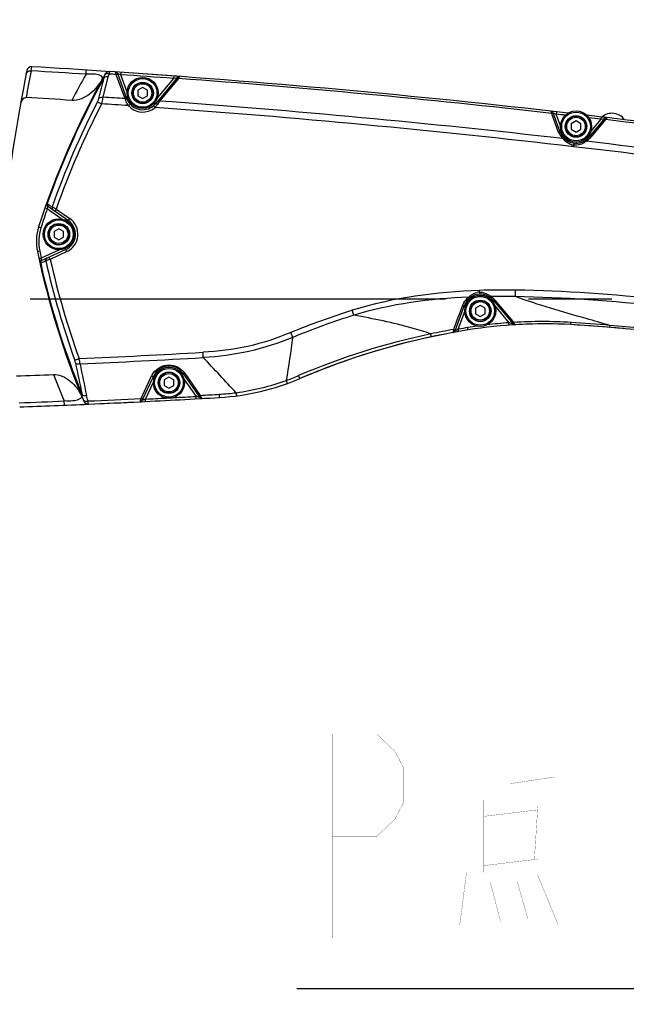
# Model space of a CAD drawing. Header units: millimetres. Extents: x 0 to 8410, y 0 to 5940.
# Tile 116 of 122: x 5146 to 5400, y 4845 to 5256. Entities that reach past the tile are written whole.
import ezdxf

# ---------------------------------------------------------------- set-up
doc = ezdxf.new("R2010")
doc.units = ezdxf.units.MM
doc.header["$LTSCALE"] = 462.55
doc.linetypes.add('CENTER', pattern=[0.6, 0.375, -0.075, 0.075, -0.075])
doc.layers.get('0').update_dxf_attribs({"linetype": 'CONTINUOUS'})
for name, color, linetype in [('204102000021_DXF_AXIS', 7, 'CONTINUOUS'), ('204102000021_DXF_DIMENSION', 7, 'CONTINUOUS'), ('204102000021_DXF_TEXT', 7, 'CONTINUOUS'), ('304102000022DXF_CONTINUOUS_LINE', 7, 'CONTINUOUS'), ('304105000070DXF_CONTINUOUS_LINE', 7, 'CONTINUOUS'), ('304106000010DXF_CONTINUOUS_LINE', 7, 'CONTINUOUS'), ('304107000020DXF_CONTINUOUS_LINE', 7, 'CONTINUOUS'), ('304107000021DXF_CONTINUOUS_LINE', 7, 'CONTINUOUS'), ('501023000065DXF_CONTINUOUS_LINE', 7, 'CONTINUOUS'), ('604006000002DXF_CONTINUOUS_LINE', 7, 'CONTINUOUS')]:
    doc.layers.add(name, color=color, linetype=linetype)
doc.styles.get("Standard").update_dxf_attribs({"font": 'txt', "width": 0.7})
doc.dimstyles.new('DIMSTYLE_16', dxfattribs={"dimtxt": 65, "dimasz": 50, "dimexe": 1, "dimexo": 0, "dimgap": 1.625, "dimtad": 1, "dimdec": 1, "dimdsep": 46, "dimtxsty": 'Standard', "dimblk": '_FILLED', "dimblk1": '_FILLED', "dimblk2": '_FILLED', "dimcen": 0.09, "dimclrt": 5, "dimazin": 2, "dimtp": 2, "dimtm": 2, "dimtfac": 1, "dimtdec": 1, "dimtofl": 0, "dimtmove": 0, "dimatfit": 3, "dimldrblk": '_FILLED', "dimfxl": 0, "dimtolj": 1, "dimarcsym": 0})
doc.dimstyles.new('DIMSTYLE_3', dxfattribs={"dimtxt": 65, "dimasz": 50, "dimexe": 1, "dimexo": 0, "dimgap": 1.625, "dimtad": 1, "dimdsep": 46, "dimtxsty": 'Standard', "dimblk": '_FILLED', "dimblk1": '_FILLED', "dimblk2": '_FILLED', "dimcen": 0.09, "dimclrt": 5, "dimazin": 2, "dimtp": 0.8, "dimtm": 0.8, "dimtfac": 1, "dimtofl": 0, "dimtmove": 0, "dimatfit": 3, "dimldrblk": '_FILLED', "dimfxl": 0, "dimtolj": 1, "dimarcsym": 0})
doc.dimstyles.new('DIMSTYLE_9', dxfattribs={"dimtxt": 65, "dimasz": 50, "dimexe": 1, "dimexo": 0, "dimgap": 1.625, "dimtad": 0, "dimtih": 1, "dimtoh": 1, "dimdec": 1, "dimdsep": 46, "dimtxsty": 'Standard', "dimblk": '_FILLED', "dimblk1": '_FILLED', "dimblk2": '_FILLED', "dimcen": 0.09, "dimclrt": 5, "dimazin": 2, "dimtp": 1.2, "dimtm": 1.2, "dimtfac": 1, "dimtdec": 1, "dimtofl": 0, "dimtmove": 0, "dimatfit": 3, "dimldrblk": '_FILLED', "dimfxl": 0, "dimtolj": 1, "dimarcsym": 0})

# ---------------------------------------------------------------- blocks, each defined once
blk = doc.blocks.new('_FILLED')
at = {"color": 0, "linetype": 'ByBlock'}
blk.add_solid([(0, 0), (-1, 0.17), (-1, -0.17)], dxfattribs=at)
blk = doc.blocks.new('*D8')
at = {"layer": '204102000021_DXF_DIMENSION', "color": 2, "linetype": 'Continuous'}
for p, q in [((4878.77, 5067.55), (4878.77, 5357.32)), ((5568.77, 5220.99), (5568.77, 5357.32)), ((4878.77, 5347.32), (5223.77, 5347.32)), ((5568.77, 5347.32), (5223.77, 5347.32))]:
    blk.add_line(p, q, dxfattribs=at)
at = {"layer": '204102000021_DXF_DIMENSION', "color": 2, "linetype": 'Continuous', "xscale": 50, "yscale": 50, "zscale": 50, "rotation": 180}
blk.add_blockref('_FILLED', (4878.77, 5347.32), dxfattribs=at)
at = {"layer": '204102000021_DXF_DIMENSION', "color": 2, "linetype": 'Continuous', "xscale": 50, "yscale": 50, "zscale": 50}
blk.add_blockref('_FILLED', (5568.77, 5347.32), dxfattribs=at)
blk = doc.blocks.new('*D28')
at = {"layer": '204102000021_DXF_DIMENSION', "color": 2, "linetype": 'Continuous'}
blk.add_line((4878.77, 5664.21), (6289.17, 5664.21), dxfattribs=at)
blk = doc.blocks.new('*D33')
at = {"layer": '204102000021_DXF_DIMENSION', "color": 2, "linetype": 'Continuous'}
for p, q in [((4878.77, 5664.21), (6660.94, 5664.21)), ((6650.94, 5664.21), (6650.94, 4395.43)), ((6650.94, 3126.65), (6650.94, 4395.43)), ((5123.89, 3126.65), (6660.94, 3126.65))]:
    blk.add_line(p, q, dxfattribs=at)
at = {"layer": '204102000021_DXF_DIMENSION', "color": 2, "linetype": 'Continuous', "xscale": 50, "yscale": 50, "zscale": 50}
for p, rotation in [((6650.94, 5664.21), 90), ((6650.94, 3126.65), 270)]:
    blk.add_blockref('_FILLED', p, dxfattribs=dict(at, rotation=rotation))

msp = doc.modelspace()

# ---------------------------------------------------------------- linework, layer by layer
at = {"color": 2, "linetype": 'Continuous'}
msp.add_arc((4876.272, 4368.258), 1295.948, 295, 180, dxfattribs=at)
at = {"layer": '204102000021_DXF_AXIS', "color": 7, "linetype": 'CENTER'}
msp.add_line((4873.298, 5139.258), (5491.958, 5139.258), dxfattribs=at)
at = {"layer": '204102000021_DXF_TEXT', "color": 2, "linetype": 'Continuous'}
for p, q in [((5381.224, 4851.219), (5262.224, 4851.219)), ((5411.224, 4851.219), (5381.224, 4851.219))]:
    msp.add_line(p, q, dxfattribs=at)
at = {"layer": '204102000021_DXF_TEXT', "color": 5, "linetype": 'Continuous', "const_width": 0.1}
for points in [[(5277.099, 4872.469), (5277.099, 4957.469), (5295.692, 4957.469), (5303.13, 4950.386), (5306.849, 4943.303), (5306.849, 4929.136), (5303.13, 4922.053), (5295.692, 4914.97), (5277.099, 4914.97)], [(5351.474, 4923.195), (5351.474, 4954.728)], [(5351.474, 4936.905), (5369.891, 4939.647)], [(5340.141, 4930.05), (5340.141, 4899.889)], [(5362.807, 4925.937), (5340.141, 4923.195)], [(5361.39, 4905.373), (5362.807, 4927.308)], [(5340.141, 4902.631), (5362.807, 4905.373)], [(5333.057, 4899.889), (5330.224, 4877.954)], [(5362.807, 4898.518), (5371.307, 4877.954)], [(5342.974, 4895.776), (5347.224, 4879.324)], [(5354.307, 4895.776), (5358.557, 4880.695)]]:
    msp.add_lwpolyline(points, dxfattribs=at)
at = {"layer": '304102000022DXF_CONTINUOUS_LINE', "color": 9, "linetype": 'Continuous'}
for p, q in [((5151.222, 5234.455), (5151.483, 5236.2)), ((5174.147, 5233.057), (5174.259, 5234.811)), ((5165.099, 5094.886), (5165.026, 5096.642))]:
    msp.add_line(p, q, dxfattribs=at)
at = {"layer": '304102000022DXF_CONTINUOUS_LINE', "color": 7, "linetype": 'Continuous'}
for centre, radius, start, end in [((5934.321, 5079.97), 800, 168.856052, 173.628981), ((5151.367, 5234.203), 2, 86.67267, 168.85605), ((4919.322, 1242.943), 4000, 85.786316, 86.672666), ((4919.322, 1242.943), 3987, 86.420967, 86.695741), ((5363.214, 4979.012), 150, 94.02018, 94.28687), ((5343.049, 4529.464), 600, 84.660085, 86.79384), ((5381.27, 4830.103), 300, 100.99756, 113.12854), ((5381.27, 4830.103), 300, 99.88253, 100.07446), ((4998.252, 9091.405), 3987, 272.110127, 272.332495), ((5177.6, 5101.424), 5.958, 206.21007, 209.98531), ((4998.252, 9091.405), 4000, 272.123158, 272.53574), ((4998.252, 9091.405), 4000, 272.574465, 272.803176), ((4998.252, 9091.405), 4000, 272.844681, 272.85736), ((4998.252, 9091.405), 4000, 273.2015, 273.213677)]:
    msp.add_arc(centre, radius, start, end, dxfattribs=at)
at = {"layer": '304102000022DXF_CONTINUOUS_LINE', "color": 9, "linetype": 'Continuous'}
for centre, radius, start, end in [((5934.156, 5081.391), 797.756, 168.938179, 169.752317), ((4919.322, 1242.943), 3998.243, 86.345824, 86.674959), ((5487.488, 5055.224), 360.287, 150.42343, 152.39584), ((5496.492, 5238.154), 360.41, 201.21913, 203.1189), ((4998.252, 9091.405), 3998.243, 272.121836, 272.390603)]:
    msp.add_arc(centre, radius, start, end, dxfattribs=at)
for points, knots in [([(5149.177, 5233.427), (5149.284, 5233.975), (5150.204, 5234.511), (5150.984, 5234.485), (5151.222, 5234.455)], [0, 0, 0, 0, 0.6998272, 1, 1, 1, 1]), ([(5180.947, 5230.986), (5181.062, 5231.222), (5181.149, 5232.307), (5177.973, 5233.255), (5175.854, 5233.156), (5174.147, 5233.057)], [0, 0, 0, 0, 0.098809, 0.3545182, 1, 1, 1, 1]), ([(5172.254, 5098.792), (5172.288, 5098.517), (5172.078, 5097.773), (5170.693, 5096.99), (5168.289, 5096.562), (5166.248, 5096.57), (5165.026, 5096.642)], [0, 0, 0, 0, 0.1018637, 0.2561778, 0.5504844, 1, 1, 1, 1])]:
    msp.add_open_spline(points, degree=3, knots=knots, dxfattribs=at)
at = {"layer": '304102000022DXF_CONTINUOUS_LINE', "color": 7, "linetype": 'Continuous'}
for points, knots in [([(5180.947, 5230.986), (5178.976, 5227.521), (5174.953, 5223.172), (5169.554, 5222.083), (5168.212, 5222.167)], [0, 0, 0, 0, 0.7477192, 1, 1, 1, 1]), ([(5149.126, 5223.315), (5148.825, 5223.332), (5147.613, 5222.992), (5146.98, 5221.726), (5146.824, 5220.853)], [0, 0, 0, 0, 0.2539956, 1, 1, 1, 1]), ([(5160.517, 5107.708), (5163.046, 5107.811), (5168.136, 5105.335), (5171.12, 5101.097), (5172.254, 5098.792)], [0, 0, 0, 0, 0.4962693, 1, 1, 1, 1])]:
    msp.add_open_spline(points, degree=3, knots=knots, dxfattribs=at)
at = {"layer": '304105000070DXF_CONTINUOUS_LINE', "color": 7, "linetype": 'Continuous'}
for centre in [(5197.774, 5225.258), (5378.774, 5211.258), (5162.774, 5166.258), (5338.774, 5134.258), (5208.774, 5104.258)]:
    msp.add_circle(centre, 6, dxfattribs=at)
at = {"layer": '304106000010DXF_CONTINUOUS_LINE', "color": 7, "linetype": 'Continuous'}
for centre in [(5197.774, 5225.258), (5378.774, 5211.258), (5162.774, 5166.258), (5338.774, 5134.258), (5208.774, 5104.258)]:
    msp.add_circle(centre, 6.5, dxfattribs=at)
msp.add_arc((5393.774, 5210.258), 6.5, 36.07272, 130.38467, dxfattribs=at)
at = {"layer": '304107000020DXF_CONTINUOUS_LINE', "color": 9, "linetype": 'Continuous'}
for p, q in [((5186.704, 5233.116), (5186.505, 5234.01)), ((5188.687, 5233.863), (5188.62, 5232.865)), ((5181.314, 5223.502), (5183.441, 5232.058)), ((5186.925, 5232.508), (5186.704, 5233.116)), ((5190.304, 5223.227), (5186.925, 5232.508)), ((5187.377, 5233.354), (5188.62, 5232.865)), ((5191.292, 5225.522), (5188.62, 5232.865)), ((5210.688, 5231.315), (5203.963, 5223.3)), ((5212.735, 5231.286), (5204.844, 5221.883)), ((5210.761, 5232.312), (5210.688, 5231.315)), ((5210.688, 5231.315), (5210.963, 5231.39)), ((5210.963, 5231.39), (5212.382, 5231.777)), ((5212.858, 5231.499), (5212.735, 5231.286)), ((5212.858, 5231.499), (5212.735, 5231.286)), ((5213.221, 5232.131), (5212.858, 5231.499)), ((5213.221, 5232.131), (5212.858, 5231.499)), ((5178.934, 5221.604), (5180.662, 5220.71)), ((5191.681, 5223.04), (5191.196, 5222.864)), ((5202.748, 5221.084), (5203.136, 5220.758)), ((5204.58, 5221.471), (5204.204, 5220.883)), ((5204.844, 5221.883), (5204.579, 5221.468)), ((5191.775, 5219.965), (5192.525, 5220.626)), ((5202.977, 5219.181), (5202.327, 5219.941)), ((5204.204, 5220.883), (5203.926, 5220.447)), ((5368.597, 5216.748), (5368.406, 5217.654)), ((5369.234, 5217.002), (5370.514, 5216.408)), ((5370.627, 5217.402), (5370.514, 5216.408)), ((5368.814, 5216.153), (5368.597, 5216.748)), ((5371.336, 5209.224), (5368.814, 5216.153)), ((5372.292, 5211.522), (5370.514, 5216.408)), ((5389.118, 5214.252), (5384.963, 5209.3)), ((5391.126, 5214.136), (5384.984, 5206.818)), ((5389.236, 5215.245), (5389.118, 5214.252)), ((5389.118, 5214.252), (5390.698, 5214.606)), ((5390.538, 5214.571), (5390.699, 5214.607)), ((5390.698, 5214.606), (5390.727, 5214.613)), ((5391.233, 5214.318), (5391.126, 5214.136)), ((5391.232, 5214.317), (5391.126, 5214.136)), ((5391.611, 5214.963), (5391.232, 5214.317)), ((5391.611, 5214.963), (5391.233, 5214.318)), ((5372.681, 5209.04), (5372.196, 5208.864)), ((5383.748, 5207.084), (5384.136, 5206.758)), ((5377.799, 5202.826), (5377.969, 5204.304)), ((5157.022, 5177.277), (5157.967, 5176.948)), ((5157.713, 5179.242), (5157.97, 5179.072)), ((5157.967, 5176.948), (5164.202, 5172.582)), ((5157.97, 5179.072), (5159.063, 5178.305)), ((5158.08, 5178.077), (5158.082, 5178.088)), ((5158.543, 5178.67), (5158.736, 5178.535)), ((5159.063, 5178.305), (5159.944, 5177.687)), ((5159.944, 5177.687), (5161.347, 5176.961)), ((5161.685, 5176.787), (5161.111, 5175.967)), ((5161.347, 5176.961), (5161.685, 5176.787)), ((5161.685, 5176.787), (5167.362, 5172.811)), ((5166.494, 5171.571), (5167.362, 5172.811)), ((5154.355, 5169.308), (5155.307, 5169.002)), ((5163.078, 5159.78), (5155.458, 5156.226)), ((5166.154, 5159.007), (5165.519, 5160.37)), ((5153.824, 5159.071), (5154.802, 5159.277)), ((5154.482, 5156.012), (5155.458, 5156.226)), ((5155.461, 5156.059), (5155.458, 5156.226)), ((5155.481, 5155.134), (5155.469, 5155.655)), ((5158.872, 5155.653), (5157.362, 5155.136)), ((5158.872, 5155.653), (5157.471, 5155.174)), ((5159.209, 5155.769), (5158.786, 5156.675)), ((5159.209, 5155.769), (5158.872, 5155.653)), ((5166.154, 5159.007), (5159.209, 5155.769)), ((5155.207, 5154.13), (5154.928, 5154.007)), ((5156.664, 5154.81), (5155.207, 5154.13)), ((5157.362, 5155.136), (5156.664, 5154.81)), ((5353.439, 5140.219), (5353.483, 5142.937)), ((5338.492, 5142.069), (5338.466, 5142.805)), ((5338.492, 5142.069), (5338.521, 5141.253)), ((5332.681, 5136.475), (5332.196, 5136.652)), ((5343.748, 5138.432), (5344.136, 5138.757)), ((5344.916, 5138.741), (5352.379, 5129.871)), ((5344.963, 5136.216), (5350.763, 5129.303)), ((5285.968, 5132.445), (5285.325, 5134.501)), ((5329.615, 5126.637), (5332.292, 5133.994)), ((5327.749, 5126.506), (5327.928, 5127)), ((5327.749, 5126.506), (5327.927, 5126.999)), ((5329.615, 5126.637), (5329.327, 5126.477)), ((5329.786, 5125.652), (5329.615, 5126.637)), ((5333.712, 5126.309), (5333.553, 5127.296)), ((5350.836, 5128.306), (5350.763, 5129.303)), ((5352.379, 5129.871), (5352.715, 5129.472)), ((5352.715, 5129.472), (5352.947, 5129.068)), ((5392.864, 5127.392), (5392.934, 5128.199)), ((5260.542, 5123.205), (5259.701, 5125.252)), ((5328.623, 5126.084), (5328.278, 5125.889)), ((5328.888, 5126.233), (5328.623, 5126.084)), ((5169.429, 5113.715), (5171.263, 5114.378)), ((5223.122, 5114.75), (5222.997, 5116.965)), ((5197.171, 5097.692), (5201.551, 5107.085)), ((5202.886, 5107.003), (5202.429, 5107.216)), ((5214.087, 5107.978), (5214.508, 5108.273)), ((5215.357, 5108.293), (5221.866, 5098.998)), ((5263.432, 5105.99), (5262.907, 5107.218)), ((5198.977, 5097.446), (5202.295, 5104.562)), ((5215.098, 5105.686), (5220.086, 5098.563)), ((5220.142, 5097.564), (5220.086, 5098.563)), ((5221.617, 5098.12), (5220.086, 5098.563)), ((5220.4, 5098.472), (5220.086, 5098.563)), ((5221.866, 5098.998), (5222.492, 5097.695)), ((5229.945, 5098.121), (5229.867, 5099.455)), ((5175.168, 5095.319), (5175.157, 5095.385)), ((5196.767, 5096.334), (5197.171, 5097.692)), ((5196.993, 5097.094), (5197.171, 5097.692)), ((5197.646, 5096.919), (5197.624, 5096.91)), ((5198.977, 5097.446), (5197.645, 5096.918)), ((5198.549, 5097.276), (5197.646, 5096.919)), ((5199.027, 5096.447), (5198.977, 5097.446))]:
    msp.add_line(p, q, dxfattribs=at)
at = {"layer": '304107000020DXF_CONTINUOUS_LINE', "color": 7, "linetype": 'Continuous'}
for p, q in [((5182.154, 5233.156), (5182.186, 5233.211)), ((5191.196, 5222.864), (5187.377, 5233.354)), ((5212.382, 5231.777), (5203.136, 5220.758)), ((5372.196, 5208.864), (5369.234, 5217.002)), ((5375.431, 5216.854), (5375.426, 5216.817)), ((5383.366, 5215.835), (5383.378, 5215.933)), ((5390.727, 5214.613), (5384.136, 5206.758)), ((5158.082, 5178.088), (5166.789, 5171.992)), ((5165.732, 5159.914), (5155.481, 5155.134)), ((5328.278, 5125.889), (5332.196, 5136.652)), ((5344.136, 5138.757), (5352.469, 5128.826)), ((5197.624, 5096.91), (5202.429, 5107.216)), ((5214.508, 5108.273), (5221.617, 5098.12))]:
    msp.add_line(p, q, dxfattribs=at)
for centre, radius, start, end in [((5183.899, 5232.179), 2, 86.20555, 148.94051), ((4919.322, 1242.943), 4000, 83.452489, 86.205545), ((5186.438, 5233.012), 1, 19.99997, 86.17003), ((5487.565, 5062.204), 350, 150.7624, 162.18101), ((5213.148, 5231.134), 1, 85.78641, 140), ((5197.774, 5225.258), 7, 200, 320), ((5368.294, 5216.66), 1, 20, 83.55376), ((4919.322, 1242.943), 4000, 83.21973, 83.337895), ((5391.493, 5213.97), 1, 83.21915, 140), ((4919.322, 1242.943), 4000, 81.248498, 83.219148), ((5378.774, 5211.258), 7, 200, 320), ((5158.655, 5178.908), 1, 160.46439, 235), ((5162.774, 5166.258), 7, 295, 55), ((5173.395, 5163.188), 20, 162.18101, 191.87987), ((5496.327, 5231.122), 350, 191.87987, 202.61246), ((5155.904, 5154.227), 1, 114.9995, 192.72822), ((5338.774, 5134.258), 7, 40, 160), ((5365.418, 4928.838), 200, 86.7942, 99.12151), ((5353.236, 5129.468), 1, 220.0001, 273.47469), ((5343.049, 4529.464), 600, 75.203924, 86.794202), ((5381.27, 4830.103), 300, 100.32171, 113.12854), ((5327.339, 5126.232), 1, 280.32171, 340), ((5381.27, 4830.103), 300, 99.12151, 100.31472), ((5208.774, 5104.258), 7, 35, 155), ((5224.152, 5197.953), 100, 273.32061, 293.12854), ((4998.252, 9091.405), 4000, 272.845184, 273.320606), ((5222.436, 5098.694), 1, 215, 273.21368), ((5175.079, 5097.317), 2, 202.61246, 272.53495), ((4998.252, 9091.405), 4000, 272.534953, 272.844681), ((5196.717, 5097.333), 1, 272.84468, 335)]:
    msp.add_arc(centre, radius, start, end, dxfattribs=at)
at = {"layer": '304107000020DXF_CONTINUOUS_LINE', "color": 9, "linetype": 'Continuous'}
for centre, radius, start, end in [((5486.519, 5062.478), 348.624, 150.98291, 160.46148), ((5187.499, 5230.492), 5.944, 164.98577, 169.40726), ((4919.322, 1242.943), 3999, 85.821746, 86.138715), ((4919.311, 1242.867), 3999.198, 83.549546, 85.792388), ((5487.025, 5062.322), 346.83, 152.66116, 160.57168), ((4919.503, 1245.72), 3986.389, 86.102936, 86.234319), ((5197.821, 5225.964), 7.999, 200.00384, 202.58604), ((5201.976, 5226.324), 12.041, 196.56598, 200.10346), ((5201.556, 5226.167), 11.592, 200.08595, 203.80627), ((4919.222, 1242.08), 3990.039, 83.465337, 85.895041), ((5486.725, 5062.415), 344.575, 152.65208, 160.61465), ((4919.536, 1246.102), 3983.177, 86.080932, 86.24115), ((5197.774, 5225.258), 8, 221.42537, 310.57499), ((5195.394, 5225.834), 10.087, 318.74013, 322.7608), ((4919.176, 1242.457), 3986.838, 83.394395, 85.917972), ((5194.912, 5226.201), 10.693, 322.75926, 326.48935), ((5194.656, 5226.374), 11.002, 326.47115, 327.40482), ((4919.322, 1242.943), 3999, 83.466858, 83.521748), ((4919.322, 1242.943), 3999, 83.253408, 83.3244), ((4919.307, 1242.962), 3999.104, 81.284938, 83.224396), ((5378.86, 5211.964), 8.008, 200.00765, 206.72343), ((5378.9, 5211.995), 8.057, 206.79589, 226.02593), ((5380.085, 5211.482), 8.595, 217.94004, 220.43299), ((5379.678, 5211.126), 8.056, 220.38279, 227.3984), ((5377.791, 5211.442), 8.183, 300.85705, 306.36071), ((5377.598, 5211.716), 8.518, 306.30887, 308.84005), ((5378.85, 5211.97), 8.012, 300.70176, 307.8908), ((4919.243, 1242.192), 3989.926, 81.107967, 83.326176), ((5378.851, 5211.966), 8.008, 307.89895, 315.55611), ((5378.855, 5211.962), 8.002, 315.55985, 319.9944), ((5378.569, 5209.474), 6.044, 254.29048, 263.38321), ((4919.355, 1242.545), 3986.731, 81.108775, 83.396812), ((5487.565, 5062.204), 349, 160.80533, 162.18101), ((5276.232, 5165.588), 118.81, 173.96637, 174.51327), ((5162.774, 5166.258), 8, 295, 55), ((5173.395, 5163.188), 19, 162.18101, 191.87987), ((5496.327, 5231.122), 349, 191.87987, 192.39209), ((5272.383, 5158.084), 116.939, 180.99207, 181.19051), ((5492.423, 5230.362), 341.462, 192.61825, 199.85683), ((5492.625, 5230.407), 345.932, 192.73818, 202.2675), ((5493.268, 5230.527), 344.263, 192.64983, 199.83488), ((5348.592, 4847.016), 295.962, 89.0532, 91.96071), ((5339.749, 5134.248), 8.133, 132.35637, 134.46832), ((5339.421, 5134.619), 7.638, 124.50525, 132.41403), ((5338.716, 5135.985), 6.088, 92.11404, 101.90621), ((5337.745, 5134.112), 8.221, 48.74665, 50.94598), ((5346.109, 4838.33), 301.978, 88.60905, 90.55835), ((5338.753, 5133.555), 8.055, 51.38262, 56.77404), ((5338.75, 5133.552), 8.059, 43.92891, 51.37713), ((5338.753, 5133.556), 8.054, 40.07458, 43.92543), ((5338.775, 5133.676), 7.938, 155.64918, 160.16264), ((5338.769, 5133.678), 7.931, 150.39201, 155.6469), ((5379.004, 4834.863), 313.94, 107.36132, 112.33469), ((5382.558, 4827.074), 320.284, 107.55236, 112.39325), ((5379.271, 4830.269), 300.685, 99.86615, 101.72966), ((5381.27, 4830.103), 301, 99.12151, 99.88166), ((5365.418, 4928.838), 201, 97.96227, 99.12151), ((5365.418, 4928.838), 201, 94.1809, 96.81428), ((5310.689, 4982.724), 151.958, 74.58342, 74.70911), ((5312.431, 4989.033), 145.413, 74.36476, 74.58428), ((5364.239, 4927.018), 202.781, 86.47746, 93.25785), ((5339.245, 4520.989), 609.579, 84.94714, 86.477508), ((5343.964, 4532.463), 597.745, 75.215308, 85.300813), ((5380.123, 4832.441), 298.734, 101.97444, 113.10245), ((5414.354, 4973.591), 174.94, 119.08047, 119.24491), ((4998.249, 9091.452), 3980.836, 272.490969, 273.236495), ((4998.25, 9091.47), 3983.073, 272.494814, 273.236467), ((9811.831, 6063.54), 4738.479, 191.576846, 191.740921), ((8963.903, 5877.633), 3868.756, 191.411667, 191.611625), ((5208.804, 5103.701), 8.004, 150.90215, 154.98805), ((5208.799, 5103.699), 8.007, 38.71867, 43.42109), ((5208.802, 5103.701), 8.003, 35.00585, 38.71853), ((5225.185, 5195.597), 96.092, 289.84217, 293.11354), ((5221.3, 5209.672), 110.656, 278.08261, 289.26085), ((4998.252, 9091.405), 3999, 272.877093, 273.000197), ((4998.252, 9091.405), 3999, 273.045146, 273.179961), ((4998.252, 9091.388), 3998.647, 273.205788, 273.320626), ((5224.241, 5196.404), 97.112, 273.3213, 277.46526), ((4998.251, 9091.399), 3998.658, 272.533011, 272.851442)]:
    msp.add_arc(centre, radius, start, end, dxfattribs=at)
for points in [[(5182.486, 5233.227), (5182.685, 5233.322), (5182.909, 5233.369), (5183.13, 5233.382)], [(5183.13, 5233.382), (5183.379, 5233.395), (5183.633, 5233.366), (5183.875, 5233.304)], [(5179.498, 5222.992), (5180.216, 5225.857), (5180.936, 5228.721), (5181.656, 5231.585)], [(5181.758, 5232.032), (5181.834, 5232.315), (5181.93, 5232.594), (5182.044, 5232.864)], [(5182.044, 5232.864), (5182.153, 5233.021), (5182.314, 5233.145), (5182.486, 5233.227)], [(5183.441, 5232.058), (5183.548, 5232.485), (5183.696, 5232.903), (5183.875, 5233.304)], [(5183.875, 5233.304), (5184.818, 5233.242), (5185.761, 5233.179), (5186.704, 5233.116)], [(5190.435, 5222.891), (5190.665, 5222.932), (5191.038, 5223.002), (5191.128, 5222.786)], [(5191.775, 5219.965), (5191.458, 5220.447), (5191.183, 5220.96), (5190.95, 5221.488)], [(5376.933, 5203.656), (5375.933, 5203.937), (5374.991, 5204.495), (5374.225, 5205.197)], [(5381.988, 5204.417), (5380.779, 5203.696), (5379.271, 5203.309), (5377.873, 5203.47)], [(5157.97, 5179.072), (5157.831, 5178.699), (5157.985, 5178.156), (5158.311, 5177.928)], [(5159.944, 5177.687), (5159.806, 5177.315), (5159.96, 5176.773), (5160.286, 5176.545)], [(5157.362, 5155.136), (5157.267, 5155.537), (5157.513, 5156.081), (5157.886, 5156.255)], [(5155.207, 5154.13), (5155.112, 5154.531), (5155.358, 5155.076), (5155.731, 5155.25)], [(5338.466, 5142.805), (5320.548, 5142.18), (5302.437, 5139.851), (5285.325, 5134.501)], [(5334.051, 5140.052), (5317.839, 5139.35), (5301.491, 5137.172), (5285.968, 5132.445)], [(5331.873, 5137.597), (5332.414, 5138.548), (5333.171, 5139.402), (5334.051, 5140.052)], [(5335.094, 5140.914), (5335.803, 5141.4), (5336.619, 5141.765), (5337.46, 5141.942)], [(5338.492, 5142.069), (5339.694, 5142.113), (5340.947, 5141.762), (5341.984, 5141.152)], [(5341.984, 5141.152), (5342.313, 5140.958), (5342.628, 5140.737), (5342.925, 5140.497)], [(5327.928, 5127), (5329.055, 5130.123), (5330.182, 5133.246), (5331.308, 5136.37)], [(5257.802, 5105.209), (5258.968, 5111.164), (5259.764, 5117.187), (5260.542, 5123.205)], [(5236.858, 5100.115), (5232.194, 5104.911), (5227.773, 5109.941), (5223.122, 5114.75)], [(5169.749, 5112.612), (5169.672, 5112.987), (5169.559, 5113.355), (5169.429, 5113.715)], [(5173.082, 5096.991), (5172.82, 5097.749), (5172.618, 5098.531), (5172.491, 5099.322)], [(5174.972, 5096.648), (5174.704, 5097.396), (5174.483, 5098.164), (5174.323, 5098.942)], [(5173.082, 5096.991), (5173.166, 5096.841), (5173.323, 5096.73), (5173.482, 5096.663)], [(5173.224, 5096.57), (5173.424, 5096.09), (5173.868, 5095.674), (5174.357, 5095.499)], [(5173.482, 5096.663), (5173.692, 5096.574), (5173.927, 5096.543), (5174.154, 5096.541)], [(5174.154, 5096.541), (5174.429, 5096.538), (5174.706, 5096.579), (5174.972, 5096.648)], [(5174.357, 5095.499), (5174.61, 5095.408), (5174.888, 5095.369), (5175.157, 5095.385)], [(5175.063, 5096.021), (5175.033, 5096.23), (5175.002, 5096.439), (5174.972, 5096.648)]]:
    msp.add_open_spline(points, degree=3, dxfattribs=at)
for points, knots in [([(5183.875, 5233.304), (5183.916, 5233.519), (5183.845, 5233.708), (5184.108, 5234.169), (5184.032, 5234.175)], [0, 0, 0, 0, 0.739859, 1, 1, 1, 1]), ([(5181.656, 5231.585), (5181.751, 5231.688), (5182.261, 5232.075), (5182.957, 5232.134), (5183.441, 5232.058)], [0, 0, 0, 0, 0.2221572, 1, 1, 1, 1]), ([(5182.044, 5232.864), (5182.075, 5232.94), (5182.088, 5233.037), (5182.165, 5233.138), (5182.156, 5233.16)], [0, 0, 0, 0, 0.777402, 1, 1, 1, 1]), ([(5186.704, 5233.116), (5186.804, 5233.131), (5187.13, 5233.154), (5187.517, 5232.971), (5187.597, 5232.752)], [0, 0, 0, 0, 0.3015175, 1, 1, 1, 1]), ([(5212.735, 5231.286), (5212.593, 5231.349), (5212.346, 5231.539), (5212.077, 5231.277), (5212.095, 5231.177)], [0, 0, 0, 0, 0.6060098, 1, 1, 1, 1]), ([(5178.934, 5221.604), (5179.114, 5221.953), (5179.324, 5222.409), (5179.472, 5222.888), (5179.498, 5222.992)], [0, 0, 0, 0, 0.784362, 1, 1, 1, 1]), ([(5179.498, 5222.992), (5179.591, 5223.101), (5180.101, 5223.514), (5180.818, 5223.58), (5181.314, 5223.502)], [0, 0, 0, 0, 0.2213019, 1, 1, 1, 1]), ([(5180.662, 5220.71), (5180.735, 5220.963), (5180.988, 5221.885), (5181.208, 5222.818), (5181.314, 5223.502)], [0, 0, 0, 0, 0.2754503, 1, 1, 1, 1]), ([(5190.304, 5223.227), (5190.403, 5223.242), (5190.729, 5223.265), (5191.116, 5223.082), (5191.196, 5222.864)], [0, 0, 0, 0, 0.3015245, 1, 1, 1, 1]), ([(5191.128, 5222.786), (5191.139, 5222.759), (5191.144, 5222.687), (5191.118, 5222.622), (5191.1, 5222.586)], [0, 0, 0, 0, 0.42171, 1, 1, 1, 1]), ([(5204.844, 5221.883), (5204.702, 5221.947), (5204.456, 5222.136), (5204.187, 5221.874), (5204.205, 5221.774)], [0, 0, 0, 0, 0.6060324, 1, 1, 1, 1]), ([(5203.926, 5220.447), (5203.769, 5220.564), (5203.567, 5220.703), (5203.197, 5220.831), (5203.136, 5220.758)], [0, 0, 0, 0, 0.6718367, 1, 1, 1, 1]), ([(5368.597, 5216.748), (5368.772, 5216.771), (5369.007, 5216.803), (5369.328, 5216.642), (5369.283, 5216.475), (5369.248, 5216.413)], [0, 0, 0, 0, 0.5671841, 0.7697693, 1, 1, 1, 1]), ([(5391.126, 5214.136), (5390.98, 5214.204), (5390.785, 5214.3), (5390.46, 5214.25), (5390.45, 5214.094), (5390.461, 5214.03)], [0, 0, 0, 0, 0.568141, 0.7696631, 1, 1, 1, 1]), ([(5371.336, 5209.224), (5371.51, 5209.247), (5371.745, 5209.28), (5372.067, 5209.118), (5372.021, 5208.952), (5371.987, 5208.89)], [0, 0, 0, 0, 0.567168, 0.7697543, 1, 1, 1, 1]), ([(5373.306, 5206.197), (5373.414, 5206.251), (5373.59, 5206.418), (5373.802, 5206.227), (5373.792, 5206.154)], [0, 0, 0, 0, 0.6211623, 1, 1, 1, 1]), ([(5382.94, 5205.082), (5382.848, 5205.159), (5382.714, 5205.361), (5382.464, 5205.224), (5382.457, 5205.151)], [0, 0, 0, 0, 0.6211293, 1, 1, 1, 1]), ([(5384.984, 5206.818), (5384.838, 5206.886), (5384.643, 5206.982), (5384.319, 5206.932), (5384.31, 5206.776), (5384.32, 5206.712)], [0, 0, 0, 0, 0.5681289, 0.7696481, 1, 1, 1, 1]), ([(5515.246, 5118.463), (5502.123, 5122.301), (5449.193, 5135.877), (5394.432, 5142.287), (5353.483, 5142.937)], [0, 0, 0, 0, 0.250291, 1, 1, 1, 1]), ([(5334.051, 5140.052), (5334.147, 5139.975), (5334.25, 5139.869), (5334.494, 5139.821), (5334.501, 5139.931), (5334.497, 5139.973)], [0, 0, 0, 0, 0.610435, 0.7892263, 1, 1, 1, 1]), ([(5343.166, 5140.293), (5343.075, 5140.214), (5342.957, 5140), (5342.715, 5140.141), (5342.717, 5140.205)], [0, 0, 0, 0, 0.6549881, 1, 1, 1, 1]), ([(5392.934, 5128.199), (5389.604, 5129.154), (5376.367, 5132.911), (5363.135, 5136.748), (5353.439, 5140.219)], [0, 0, 0, 0, 0.2517027, 1, 1, 1, 1]), ([(5514.452, 5115.749), (5501.389, 5119.567), (5448.701, 5133.086), (5394.201, 5139.513), (5353.439, 5140.219)], [0, 0, 0, 0, 0.2502878, 1, 1, 1, 1]), ([(5331.308, 5136.37), (5331.408, 5136.35), (5331.716, 5136.312), (5332.12, 5136.445), (5332.196, 5136.652)], [0, 0, 0, 0, 0.3166865, 1, 1, 1, 1]), ([(5344.916, 5138.741), (5344.778, 5138.675), (5344.604, 5138.579), (5344.294, 5138.609), (5344.295, 5138.754), (5344.308, 5138.81)], [0, 0, 0, 0, 0.5840158, 0.7784026, 1, 1, 1, 1]), ([(5318.143, 5124.674), (5315.555, 5125.562), (5304.987, 5128.781), (5294.143, 5130.987), (5285.968, 5132.445)], [0, 0, 0, 0, 0.2478025, 1, 1, 1, 1]), ([(5327.518, 5125.248), (5327.489, 5125.242), (5327.586, 5125.438), (5327.558, 5125.607), (5327.671, 5126.04), (5327.716, 5126.334), (5327.749, 5126.506)], [0, 0, 0, 0, 0.0684354, 0.269526, 0.5874744, 1, 1, 1, 1]), ([(5327.749, 5126.506), (5327.923, 5126.474), (5328.137, 5126.427), (5328.48, 5126.542), (5328.421, 5126.696), (5328.386, 5126.747)], [0, 0, 0, 0, 0.5956417, 0.7877128, 1, 1, 1, 1]), ([(5352.469, 5128.826), (5352.444, 5128.843), (5352.139, 5128.876), (5351.875, 5128.995), (5351.622, 5129.066)], [0, 0, 0, 0, 0.1044376, 1, 1, 1, 1]), ([(5352.715, 5129.472), (5352.574, 5129.402), (5352.397, 5129.304), (5352.081, 5129.331), (5352.081, 5129.479), (5352.094, 5129.536)], [0, 0, 0, 0, 0.5843524, 0.7788786, 1, 1, 1, 1]), ([(5352.947, 5129.068), (5353.032, 5128.921), (5353.187, 5128.798), (5353.235, 5128.467), (5353.296, 5128.47)], [0, 0, 0, 0, 0.7359853, 1, 1, 1, 1]), ([(5376.602, 5128.525), (5376.68, 5128.521), (5376.576, 5129.011), (5376.681, 5129.196), (5376.698, 5129.416)], [0, 0, 0, 0, 0.2610461, 1, 1, 1, 1]), ([(5259.701, 5125.252), (5253.877, 5122.858), (5241.873, 5118.783), (5229.284, 5117.321), (5222.997, 5116.965)], [0, 0, 0, 0, 0.4999851, 1, 1, 1, 1]), ([(5260.542, 5123.205), (5254.589, 5120.809), (5242.336, 5116.744), (5229.527, 5115.16), (5223.122, 5114.75)], [0, 0, 0, 0, 0.4999889, 1, 1, 1, 1]), ([(5318.412, 5123.443), (5318.384, 5123.437), (5318.41, 5123.626), (5318.311, 5123.789), (5318.254, 5124.214), (5318.18, 5124.503), (5318.143, 5124.674)], [0, 0, 0, 0, 0.0671937, 0.2646757, 0.5818745, 1, 1, 1, 1]), ([(5171.629, 5112.173), (5171.608, 5112.343), (5171.507, 5113.081), (5171.376, 5113.815), (5171.263, 5114.378)], [0, 0, 0, 0, 0.2305552, 1, 1, 1, 1]), ([(5169.749, 5112.612), (5169.83, 5112.509), (5170.373, 5112.102), (5171.105, 5112.093), (5171.629, 5112.173)], [0, 0, 0, 0, 0.1978372, 1, 1, 1, 1]), ([(5201.811, 5107.593), (5202.973, 5109.681), (5207.597, 5112.95), (5212.942, 5110.97), (5214.614, 5109.203)], [0, 0, 0, 0, 0.4954803, 1, 1, 1, 1]), ([(5201.551, 5107.085), (5201.648, 5107.055), (5201.928, 5106.986), (5202.343, 5107.031), (5202.429, 5107.216)], [0, 0, 0, 0, 0.331628, 1, 1, 1, 1]), ([(5215.357, 5108.293), (5215.2, 5108.215), (5215.02, 5108.113), (5214.66, 5108.112), (5214.685, 5108.27), (5214.707, 5108.324)], [0, 0, 0, 0, 0.6094718, 0.7964206, 1, 1, 1, 1]), ([(5258.141, 5103.906), (5258.171, 5103.917), (5258.115, 5104.089), (5258.065, 5104.455), (5257.904, 5104.897), (5257.802, 5105.209)], [0, 0, 0, 0, 0.0722091, 0.2704673, 1, 1, 1, 1]), ([(5172.491, 5099.322), (5172.579, 5099.229), (5173.124, 5098.871), (5173.82, 5098.864), (5174.323, 5098.942)], [0, 0, 0, 0, 0.2011878, 1, 1, 1, 1]), ([(5197.171, 5097.692), (5197.267, 5097.662), (5197.548, 5097.592), (5197.963, 5097.638), (5198.049, 5097.823)], [0, 0, 0, 0, 0.3315959, 1, 1, 1, 1]), ([(5221.866, 5098.998), (5221.709, 5098.92), (5221.529, 5098.819), (5221.169, 5098.818), (5221.193, 5098.975), (5221.215, 5099.029)], [0, 0, 0, 0, 0.6094337, 0.7964159, 1, 1, 1, 1]), ([(5237.149, 5098.801), (5237.117, 5098.797), (5237.092, 5098.977), (5236.968, 5099.323), (5236.911, 5099.79), (5236.858, 5100.115)], [0, 0, 0, 0, 0.0717097, 0.2699553, 1, 1, 1, 1]), ([(5173.224, 5096.57), (5173.219, 5096.583), (5173.17, 5096.727), (5173.121, 5096.871), (5173.074, 5097.001)], [0, 0, 0, 0, 0.0900757, 1, 1, 1, 1]), ([(5175.157, 5095.385), (5175.151, 5095.418), (5175.119, 5095.629), (5175.089, 5095.842), (5175.063, 5096.021)], [0, 0, 0, 0, 0.1542336, 1, 1, 1, 1])]:
    msp.add_open_spline(points, degree=3, knots=knots, dxfattribs=at)
at = {"layer": '304107000021DXF_CONTINUOUS_LINE', "color": 7, "linetype": 'Continuous'}
for start, end in [(90.96413, 94.18141), (88.70705, 90.74788)]:
    msp.add_arc((5365.418, 4928.838), 200, start, end, dxfattribs=at)
at = {"layer": '501023000065DXF_CONTINUOUS_LINE', "color": 7, "linetype": 'Continuous'}
for p, q in [((5197.774, 5227.567), (5195.774, 5226.413)), ((5195.774, 5226.413), (5195.774, 5224.103)), ((5199.774, 5226.413), (5197.774, 5227.567)), ((5199.774, 5224.103), (5199.774, 5226.413)), ((5195.774, 5224.103), (5197.774, 5222.948)), ((5197.774, 5222.948), (5199.774, 5224.103)), ((5378.774, 5213.567), (5376.774, 5212.413)), ((5380.774, 5212.413), (5378.774, 5213.567)), ((5376.774, 5212.413), (5376.774, 5210.103)), ((5376.774, 5210.103), (5378.774, 5208.948)), ((5378.774, 5208.948), (5380.774, 5210.103)), ((5380.774, 5210.103), (5380.774, 5212.413)), ((5162.774, 5168.567), (5160.774, 5167.413)), ((5164.774, 5167.413), (5162.774, 5168.567)), ((5160.774, 5167.413), (5160.774, 5165.103)), ((5160.774, 5165.103), (5162.774, 5163.948)), ((5162.774, 5163.948), (5164.774, 5165.103)), ((5164.774, 5165.103), (5164.774, 5167.413)), ((5338.774, 5136.567), (5336.774, 5135.413)), ((5336.774, 5135.413), (5336.774, 5133.103)), ((5340.774, 5135.413), (5338.774, 5136.567)), ((5340.774, 5133.103), (5340.774, 5135.413)), ((5336.774, 5133.103), (5338.774, 5131.948)), ((5338.774, 5131.948), (5340.774, 5133.103)), ((5208.774, 5106.567), (5206.774, 5105.413)), ((5210.774, 5105.413), (5208.774, 5106.567)), ((5206.774, 5105.413), (5206.774, 5103.103)), ((5206.774, 5103.103), (5208.774, 5101.948)), ((5208.774, 5101.948), (5210.774, 5103.103)), ((5210.774, 5103.103), (5210.774, 5105.413))]:
    msp.add_line(p, q, dxfattribs=at)
for centre in [(5197.774, 5225.258), (5378.774, 5211.258), (5162.774, 5166.258), (5338.774, 5134.258), (5208.774, 5104.258)]:
    msp.add_circle(centre, 4.36, dxfattribs=at)
at = {"layer": '501023000065DXF_CONTINUOUS_LINE', "color": 9, "linetype": 'Continuous'}
for centre in [(5197.774, 5225.258), (5378.774, 5211.258), (5162.774, 5166.258), (5338.774, 5134.258), (5208.774, 5104.258)]:
    msp.add_circle(centre, 3.86, dxfattribs=at)
at = {"layer": '604006000002DXF_CONTINUOUS_LINE', "color": 7, "linetype": 'Continuous'}
for centre in [(5197.774, 5225.258), (5378.774, 5211.258), (5162.774, 5166.258), (5338.774, 5134.258), (5208.774, 5104.258)]:
    msp.add_circle(centre, 4.5, dxfattribs=at)

# ---------------------------------------------------------------- dimensions: what is measured, and where the dimension line sits
at = {"layer": '204102000021_DXF_DIMENSION', "color": 2, "linetype": 'Continuous'}
dim = msp.add_ordinate_dim(feature_location=(4878.774, 5664.205), offset=(1410.392, 0), dtype=0, origin=(4878.774, 3918.758), dimstyle='DIMSTYLE_9', override={"dimgap": 16.250201, "dimtad": 1, "dimtih": 0, "dimtoh": 0}, dxfattribs=at)
dim.commit()
dim.dimension.update_dxf_attribs({"geometry": '*D28', "text_midpoint": (6321.666, 5680.455)})
dim = msp.add_linear_dim(base=(6650.941, 3126.652), p1=(4878.774, 5664.205), p2=(5123.892, 3126.652), angle=270, dimstyle='DIMSTYLE_16', dxfattribs=at)
dim.commit()
dim.dimension.update_dxf_attribs({"geometry": '*D33', "text_midpoint": (6650.941, 3952.013), "dimtype": 160})
dim = msp.add_linear_dim(base=(5568.774, 5347.322), p1=(4878.774, 5067.552), p2=(5568.774, 5220.989), dimstyle='DIMSTYLE_3', dxfattribs=at)
dim.commit()
dim.dimension.update_dxf_attribs({"geometry": '*D8', "text_midpoint": (5137.933, 5347.322), "dimtype": 160})

doc.saveas('drawing.dxf')
